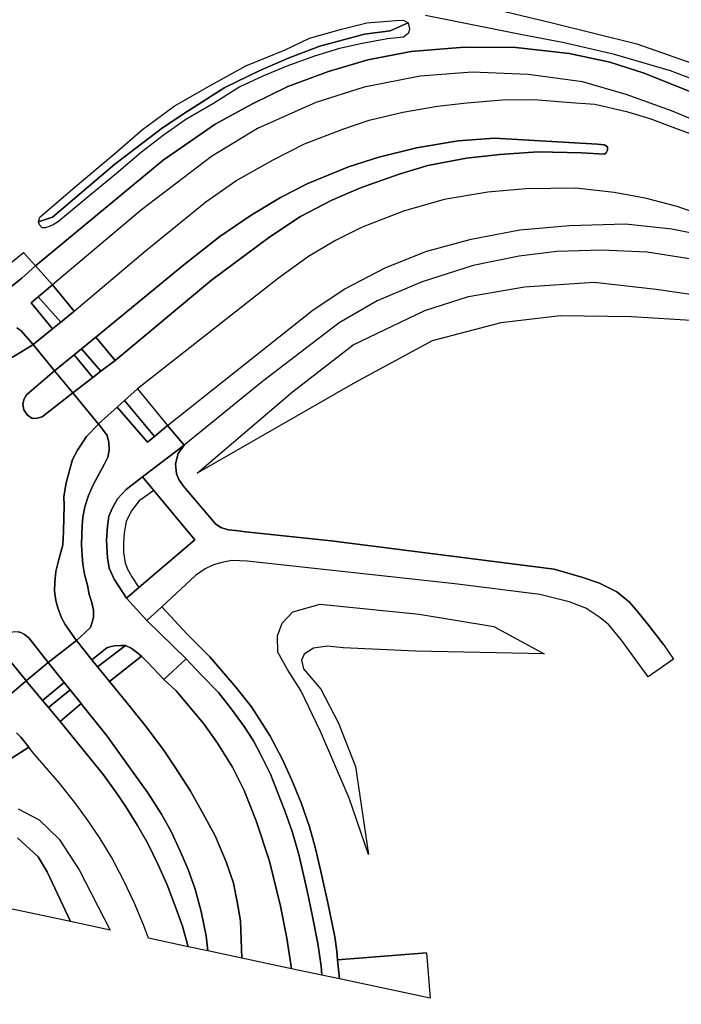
# Model space of a CAD drawing. Extents: x -26035517 to 31750492, y -9237385 to 8160032.
# Tile 23 of 256: x -24354193 to -24286893, y 3980190 to 4080289. Entities that reach past the tile are written whole.
import ezdxf

# ---------------------------------------------------------------- set-up
doc = ezdxf.new("R2010")
doc.units = 0
doc.layers.add('T-25', color=7, linetype='CONTINUOUS')

msp = doc.modelspace()

# ---------------------------------------------------------------- linework, layer by layer
at = {"layer": 'T-25', "color": 9}
for points in [[(-24307820, 4081833, 4116), (-24300161, 4080003, 4317), (-24291412, 4077833, 4299), (-24283323, 4074981, 4185)], [(-24283735, 4073468, 4935), (-24287998, 4075092, 4890), (-24293704, 4076755, 4881), (-24298808, 4077933, 4920), (-24303239, 4078786, 4869), (-24312897, 4080729, 4761)], [(-24285403, 4072747, 4929), (-24290770, 4074895, 4908), (-24294151, 4075972, 4902), (-24298303, 4076860, 4902), (-24303715, 4077465, 4902), (-24308972, 4077494, 4917), (-24314358, 4077070, 4884), (-24318771, 4076206, 4917), (-24322786, 4075035, 4905), (-24326904, 4073494, 4899), (-24330520, 4071724, 4875), (-24334310, 4069671, 4881), (-24339585, 4065993, 4845), (-24352596, 4055259, 4758)], [(-24283070, 4069014, 4944), (-24287891, 4071027, 4896), (-24292496, 4072689, 4899), (-24296934, 4073984, 4908), (-24302474, 4074708, 4905), (-24308160, 4074939, 4896), (-24313471, 4074550, 4902), (-24319148, 4073440, 4884), (-24324060, 4071868, 4902), (-24329990, 4069220, 4884), (-24334697, 4066396, 4863), (-24341811, 4060966, 4794), (-24350851, 4053327, 4734), (-24352596, 4055259, 4758), (-24339585, 4065993, 4845), (-24334310, 4069671, 4881), (-24330520, 4071724, 4875), (-24326904, 4073494, 4899), (-24322786, 4075035, 4905), (-24318771, 4076206, 4917), (-24314358, 4077070, 4884), (-24308972, 4077494, 4917), (-24303715, 4077465, 4902), (-24298303, 4076860, 4902), (-24294151, 4075972, 4902), (-24290770, 4074895, 4908), (-24285403, 4072747, 4929)], [(-24283070, 4069014, 4944), (-24287891, 4071027, 4896), (-24292496, 4072689, 4899), (-24296934, 4073984, 4908), (-24302474, 4074708, 4905), (-24308160, 4074939, 4896), (-24313471, 4074550, 4902), (-24319148, 4073440, 4884), (-24324060, 4071868, 4902), (-24329990, 4069220, 4884), (-24334697, 4066396, 4863), (-24341811, 4060966, 4794), (-24350851, 4053327, 4734)], [(-24282631, 4059634, 5031), (-24287307, 4061286, 4977), (-24290580, 4062128, 4962), (-24293724, 4062720, 4959), (-24297631, 4063148, 4944), (-24302709, 4063110, 4911), (-24306564, 4062757, 4896), (-24310999, 4061995, 4887), (-24315160, 4060819, 4854), (-24319366, 4059206, 4833), (-24322082, 4057837, 4824), (-24324810, 4056199, 4794), (-24327883, 4054005, 4782), (-24342220, 4042763, 4701), (-24343528, 4041578, 4719), (-24344265, 4040911, 4707), (-24346164, 4039192, 4701), (-24346179, 4039179, 4683), (-24348794, 4042366, 4833), (-24346764, 4043916, 4761), (-24345935, 4044548, 4797), (-24344482, 4045657, 4857), (-24344482, 4045657, 4857), (-24334692, 4053815, 4905), (-24328754, 4058222, 4947), (-24325641, 4060279, 4974), (-24322457, 4061926, 4986), (-24319528, 4063209, 5004), (-24315597, 4064580, 5013), (-24312693, 4065456, 5043), (-24308727, 4066227, 5037), (-24305336, 4066595, 5043), (-24301448, 4066852, 5076), (-24297043, 4066757, 5094), (-24294709, 4066615, 5100), (-24294522, 4066747, 5112), (-24294403, 4067030, 5118), (-24294405, 4067350, 5118), (-24294742, 4067560, 5118), (-24295426, 4067645, 5118), (-24305889, 4068230, 5091), (-24309578, 4067963, 5097), (-24313831, 4067270, 5100), (-24317661, 4066329, 5100), (-24320752, 4065341, 5094), (-24324867, 4063651, 5076), (-24327647, 4062220, 5043), (-24330649, 4060419, 5001), (-24333825, 4058234, 5019), (-24337486, 4055383, 5001), (-24346456, 4048023, 4857), (-24347921, 4046824, 4764), (-24348652, 4046226, 4743), (-24350655, 4044587, 4845), (-24352826, 4047270, 4725), (-24350870, 4048858, 4755), (-24350023, 4049546, 4704), (-24348735, 4050592, 4689), (-24348663, 4050653, 4701), (-24341441, 4056745, 4845), (-24335252, 4061774, 4923), (-24332198, 4063903, 4929), (-24328413, 4066047, 4950), (-24325231, 4067678, 4947), (-24321316, 4069145, 4956), (-24318660, 4070080, 4959), (-24315218, 4070885, 4959), (-24311691, 4071507, 4956), (-24308726, 4071823, 4953), (-24305081, 4072136, 4941), (-24301871, 4072187, 4965), (-24298567, 4071906, 4959), (-24295706, 4071684, 4953), (-24292471, 4070961, 4950), (-24290102, 4070229, 4947), (-24287475, 4069275, 4953), (-24285375, 4068497, 4965)], [(-24348663, 4050653, 4701), (-24341441, 4056745, 4845), (-24335252, 4061774, 4923), (-24332198, 4063903, 4929), (-24328413, 4066047, 4950), (-24325231, 4067678, 4947), (-24321316, 4069145, 4956), (-24318660, 4070080, 4959), (-24315218, 4070885, 4959), (-24311691, 4071507, 4956), (-24308726, 4071823, 4953), (-24305081, 4072136, 4941), (-24301871, 4072187, 4965), (-24298567, 4071906, 4959), (-24295706, 4071684, 4953), (-24292471, 4070961, 4950), (-24290102, 4070229, 4947), (-24287475, 4069275, 4953), (-24285375, 4068497, 4965)], [(-24344482, 4045657, 4857), (-24334692, 4053815, 4905), (-24328754, 4058222, 4947), (-24325641, 4060279, 4974), (-24322457, 4061926, 4986), (-24319528, 4063209, 5004), (-24315597, 4064580, 5013), (-24312693, 4065456, 5043), (-24308727, 4066227, 5037), (-24305336, 4066595, 5043), (-24301448, 4066852, 5076), (-24297043, 4066757, 5094), (-24294709, 4066615, 5100), (-24294522, 4066747, 5112), (-24294403, 4067030, 5118), (-24294405, 4067350, 5118), (-24294742, 4067560, 5118), (-24295426, 4067645, 5118), (-24305889, 4068230, 5091), (-24309578, 4067963, 5097), (-24313831, 4067270, 5100), (-24317661, 4066329, 5100), (-24320752, 4065341, 5094), (-24324867, 4063651, 5076), (-24327647, 4062220, 5043), (-24330649, 4060419, 5001), (-24333825, 4058234, 5019), (-24337486, 4055383, 5001), (-24346456, 4048023, 4857), (-24344482, 4045657, 4857)], [(-24112993, 3981125, 5089), (-24138791, 3992942, 4963), (-24163900, 4004617, 4946), (-24184784, 4014257, 4940), (-24209040, 4025563, 4992), (-24236222, 4038140, 5004), (-24258994, 4048624, 5037), (-24273834, 4055662, 5046), (-24282631, 4059634, 5031), (-24287307, 4061286, 4977), (-24290580, 4062128, 4962), (-24293724, 4062720, 4959), (-24297631, 4063148, 4944), (-24302709, 4063110, 4911), (-24306564, 4062757, 4896), (-24310999, 4061995, 4887), (-24315160, 4060819, 4854), (-24319366, 4059206, 4833), (-24322082, 4057837, 4824), (-24324810, 4056199, 4794), (-24327883, 4054005, 4782), (-24342220, 4042763, 4701)], [(-24342220, 4042763, 4701), (-24339160, 4039045, 4737), (-24324345, 4050787, 4785), (-24321111, 4052930, 4794), (-24316961, 4055080, 4809), (-24312791, 4056769, 4827), (-24308270, 4057991, 4839), (-24303311, 4058919, 4857), (-24298263, 4059381, 4875), (-24292569, 4059520, 4890), (-24287858, 4059038, 4920), (-24284174, 4058275, 4962), (-24280093, 4056899, 4965), (-24275445, 4054928, 4965), (-24265226, 4050407, 4950), (-24237919, 4037809, 4932), (-24209842, 4024873, 4929), (-24185245, 4013397, 4898), (-24173070, 4007775, 4910), (-24156760, 4000262, 4926), (-24141731, 3993262, 4906), (-24126629, 3986279, 4954)], [(-24285858, 4055937, 4908), (-24290360, 4056643, 4869), (-24294998, 4056869, 4848), (-24299554, 4056725, 4815), (-24303390, 4056253, 4791), (-24308071, 4055306, 4761), (-24313258, 4053647, 4740), (-24317823, 4051716, 4731), (-24321688, 4049481, 4707), (-24329483, 4043503, 4728), (-24337478, 4037045, 4740), (-24339160, 4039045, 4737), (-24324345, 4050787, 4785), (-24321111, 4052930, 4794), (-24316961, 4055080, 4809), (-24312791, 4056769, 4827), (-24308270, 4057991, 4839), (-24303311, 4058919, 4857), (-24298263, 4059381, 4875), (-24292569, 4059520, 4890), (-24287858, 4059038, 4920), (-24284174, 4058275, 4962)], [(-24356080, 4054763, 4818), (-24353818, 4056627, 4809), (-24352596, 4055259, 4758), (-24353989, 4054012, 4761), (-24355128, 4053088, 4761)], [(-24356080, 4054763, 4818), (-24353818, 4056627, 4809), (-24352596, 4055259, 4758), (-24353989, 4054012, 4761), (-24355128, 4053088, 4761)], [(-24118764, 3980190, 4944), (-24125263, 3983218, 4906), (-24135504, 3987963, 4849), (-24158137, 3998413, 4881), (-24174421, 4006036, 4889), (-24186270, 4011484, 4863), (-24207745, 4021496, 4923), (-24230124, 4031866, 4920), (-24251130, 4041524, 4920), (-24276657, 4052670, 4953), (-24280044, 4054145, 4935), (-24282950, 4055219, 4923), (-24285858, 4055937, 4908), (-24290360, 4056643, 4869), (-24294998, 4056869, 4848), (-24299554, 4056725, 4815), (-24303390, 4056253, 4791), (-24308071, 4055306, 4761), (-24313258, 4053647, 4740), (-24317823, 4051716, 4731), (-24321688, 4049481, 4707), (-24329483, 4043503, 4728), (-24337478, 4037045, 4740)], [(-24355128, 4053088, 4761), (-24353989, 4054012, 4761), (-24352596, 4055259, 4758), (-24350851, 4053327, 4734), (-24352297, 4052117, 4719), (-24353030, 4051504, 4749), (-24350870, 4048858, 4755), (-24352826, 4047270, 4725), (-24354090, 4048700, 4773), (-24354486, 4048953, 4767)], [(-24350023, 4049546, 4704), (-24352297, 4052117, 4719), (-24350851, 4053327, 4734), (-24352596, 4055259, 4758)], [(-24348663, 4050653, 4701), (-24350851, 4053327, 4734)], [(-24285353, 4049669, 4308), (-24291965, 4050075, 4311), (-24299183, 4050197, 4332), (-24305243, 4049480, 4320), (-24312249, 4047629, 4308), (-24320076, 4043404, 4314), (-24336137, 4034193, 4617), (-24326447, 4042465, 4644), (-24320279, 4047248, 4701), (-24312973, 4050723, 4767), (-24308535, 4052145, 4794), (-24302857, 4053132, 4893), (-24295771, 4053605, 4896), (-24289446, 4052885, 4845), (-24283866, 4052094, 4839)], [(-24350023, 4049546, 4704), (-24350870, 4048858, 4755), (-24353030, 4051504, 4749), (-24352297, 4052117, 4719)], [(-24348663, 4050653, 4701), (-24348735, 4050592, 4689), (-24350023, 4049546, 4704)], [(-24374986, 4049703, 4689), (-24374954, 4049665, 4656), (-24373081, 4048042, 4665), (-24372138, 4047382, 4674), (-24371149, 4046820, 4689), (-24370012, 4046310, 4689), (-24369062, 4046046, 4674), (-24367859, 4045967, 4686), (-24366023, 4045986, 4686), (-24364477, 4046022, 4686), (-24363194, 4045723, 4686), (-24361130, 4045159, 4689), (-24359350, 4044899, 4704), (-24358373, 4044919, 4692), (-24357605, 4045036, 4692), (-24356213, 4045448, 4692), (-24354917, 4045977, 4692), (-24352959, 4047162, 4695), (-24352826, 4047270, 4725), (-24350870, 4048858, 4755)], [(-24354486, 4048953, 4767), (-24354090, 4048700, 4773), (-24352826, 4047270, 4725), (-24352959, 4047162, 4695), (-24354917, 4045977, 4692)], [(-24354486, 4048953, 4767), (-24354090, 4048700, 4773), (-24352826, 4047270, 4725)], [(-24345935, 4044548, 4797), (-24347921, 4046824, 4764), (-24346456, 4048023, 4857)], [(-24354917, 4045977, 4692), (-24352959, 4047162, 4695), (-24352826, 4047270, 4725), (-24352826, 4047270, 4725), (-24350655, 4044587, 4845), (-24353492, 4042151, 4872), (-24353786, 4041691, 4860), (-24353861, 4041180, 4836), (-24353759, 4040611, 4833), (-24353431, 4040104, 4833), (-24352906, 4039732, 4833), (-24352414, 4039779, 4830), (-24351904, 4039911, 4839), (-24348794, 4042366, 4833), (-24346179, 4039179, 4683), (-24347386, 4037926, 4686), (-24348307, 4036528, 4686), (-24348827, 4035563, 4689), (-24349472, 4033199, 4683), (-24349712, 4031799, 4686), (-24349656, 4030893, 4689), (-24349715, 4029647, 4689), (-24349725, 4028247, 4698), (-24349800, 4026897, 4704), (-24350212, 4025419, 4710), (-24350514, 4024192, 4707), (-24350602, 4023101, 4713), (-24350659, 4022200, 4692), (-24350532, 4021241, 4692), (-24350324, 4020492, 4698), (-24349942, 4019483, 4686), (-24349566, 4018788, 4686), (-24348439, 4017208, 4671), (-24348419, 4017183, 4695), (-24351285, 4014937, 4722), (-24353278, 4017461, 4854), (-24353711, 4017798, 4854), (-24354074, 4017979, 4848), (-24354341, 4018065, 4845)], [(-24348794, 4042366, 4833), (-24350655, 4044587, 4845), (-24348652, 4046226, 4743)], [(-24346764, 4043916, 4761), (-24348652, 4046226, 4743), (-24347921, 4046824, 4764)], [(-24345935, 4044548, 4797), (-24344482, 4045657, 4857)], [(-24348794, 4042366, 4833), (-24351904, 4039911, 4839), (-24352414, 4039779, 4830), (-24352906, 4039732, 4833), (-24353431, 4040104, 4833), (-24353759, 4040611, 4833), (-24353861, 4041180, 4836), (-24353786, 4041691, 4860), (-24353492, 4042151, 4872), (-24350655, 4044587, 4845)], [(-24346764, 4043916, 4761), (-24345935, 4044548, 4797)], [(-24348794, 4042366, 4833), (-24346764, 4043916, 4761)], [(-24343528, 4041578, 4719), (-24342220, 4042763, 4701)], [(-24343528, 4041578, 4719), (-24344265, 4040911, 4707), (-24341196, 4037338, 4704), (-24340489, 4037931, 4713), (-24339160, 4039045, 4737)], [(-24343528, 4041578, 4719), (-24340489, 4037931, 4713)], [(-24346164, 4039192, 4701), (-24344265, 4040911, 4707)], [(-24346164, 4039192, 4701), (-24346179, 4039179, 4683), (-24347386, 4037926, 4686), (-24348307, 4036528, 4686), (-24348827, 4035563, 4689), (-24349472, 4033199, 4683), (-24349712, 4031799, 4686), (-24349656, 4030893, 4689), (-24349715, 4029647, 4689), (-24349725, 4028247, 4698), (-24349800, 4026897, 4704), (-24350212, 4025419, 4710), (-24350514, 4024192, 4707), (-24350602, 4023101, 4713), (-24350659, 4022200, 4692), (-24350532, 4021241, 4692), (-24350324, 4020492, 4698), (-24349942, 4019483, 4686), (-24349566, 4018788, 4686), (-24348439, 4017208, 4671), (-24348419, 4017183, 4695), (-24346849, 4015221, 4683)], [(-24346164, 4039192, 4701), (-24345286, 4038030, 4650), (-24345111, 4037307, 4635), (-24345099, 4036535, 4641), (-24345232, 4035806, 4647), (-24345568, 4035134, 4653), (-24346028, 4034265, 4656), (-24346716, 4032985, 4659), (-24347189, 4031919, 4662), (-24347560, 4030760, 4665), (-24347762, 4029720, 4665), (-24347853, 4028839, 4665), (-24347870, 4027949, 4665), (-24347894, 4026901, 4665), (-24347824, 4025833, 4659), (-24347758, 4024935, 4662), (-24347608, 4023904, 4680), (-24347308, 4022807, 4689), (-24347117, 4021857, 4698), (-24346860, 4021030, 4701), (-24346674, 4020270, 4695), (-24346690, 4019546, 4692), (-24346805, 4019042, 4695), (-24346995, 4018509, 4686), (-24347515, 4017981, 4689), (-24348419, 4017183, 4695)], [(-24337478, 4037045, 4740), (-24339160, 4039045, 4737)], [(-24340547, 4032427, 4722), (-24336371, 4027408, 4713), (-24342076, 4022560, 4794), (-24343341, 4021485, 4716), (-24344595, 4023415, 4731), (-24345079, 4024536, 4734), (-24345265, 4025583, 4716), (-24345359, 4027339, 4707), (-24345276, 4028800, 4713), (-24345113, 4029825, 4725), (-24344735, 4030671, 4728), (-24344243, 4031582, 4728), (-24343352, 4032534, 4716), (-24341709, 4033824, 4707), (-24337478, 4037045, 4740)], [(-24288701, 4016776, 4341), (-24290328, 4018862, 4344), (-24291346, 4020122, 4341), (-24292174, 4021081, 4335), (-24293445, 4022118, 4332), (-24295218, 4022994, 4335), (-24296908, 4023577, 4374), (-24299816, 4024417, 4410), (-24322520, 4027299, 4596), (-24331237, 4028230, 4710), (-24332240, 4028357, 4704), (-24332994, 4028418, 4710), (-24333735, 4028663, 4710), (-24334262, 4029030, 4707), (-24337567, 4032901, 4695), (-24338014, 4033542, 4692), (-24338225, 4034103, 4707), (-24338342, 4035138, 4725), (-24338082, 4036170, 4749), (-24337478, 4037045, 4740)], [(-24340547, 4032427, 4722), (-24341709, 4033824, 4707)], [(-24340547, 4032427, 4722), (-24342048, 4031364, 4725), (-24342849, 4030321, 4734), (-24343366, 4029259, 4734), (-24343563, 4028132, 4743), (-24343633, 4027087, 4746), (-24343621, 4026106, 4746), (-24343469, 4025088, 4746), (-24343238, 4024442, 4749), (-24342789, 4023647, 4749), (-24342076, 4022560, 4794)], [(-24290251, 4013485, 4224), (-24292985, 4017199, 4260), (-24294264, 4018767, 4278), (-24295181, 4019514, 4338), (-24296612, 4020477, 4356), (-24298287, 4021102, 4386), (-24301293, 4021852, 4413), (-24309922, 4022953, 4446), (-24331038, 4025258, 4629), (-24332611, 4025298, 4665), (-24333614, 4025098, 4689), (-24334464, 4024873, 4698), (-24335335, 4024478, 4689), (-24336295, 4023790, 4698), (-24339725, 4020615, 4716)], [(-24337258, 4015299, 4710), (-24341250, 4019203, 4710), (-24343341, 4021485, 4716)], [(-24321678, 3982773, 4401), (-24321852, 3984718, 4350), (-24321930, 3985592, 4425), (-24322150, 3987062, 4431), (-24322832, 3990495, 4467), (-24323443, 3993261, 4512), (-24324110, 3996036, 4530), (-24324729, 3998227, 4536), (-24325554, 4000678, 4566), (-24326509, 4002981, 4593), (-24327482, 4005131, 4593), (-24328742, 4007505, 4662), (-24330598, 4010446, 4716), (-24332197, 4012446, 4752), (-24334846, 4015503, 4758), (-24337149, 4017836, 4728), (-24339725, 4020615, 4716), (-24341250, 4019203, 4710)], [(-24351285, 4014937, 4722), (-24353524, 4013085, 4722), (-24353606, 4013184, 4824), (-24355907, 4015975, 4815), (-24356004, 4016435, 4821), (-24356010, 4017005, 4824), (-24355926, 4017326, 4824), (-24355579, 4017734, 4827), (-24355194, 4017975, 4830), (-24354735, 4018076, 4836), (-24354341, 4018065, 4845), (-24354074, 4017979, 4848), (-24353711, 4017798, 4854), (-24353278, 4017461, 4854), (-24351285, 4014937, 4722)], [(-24355907, 4015975, 4815), (-24353606, 4013184, 4824), (-24353524, 4013085, 4722), (-24356930, 4010203, 4743)], [(-24346269, 4014496, 4689), (-24345071, 4012999, 4647), (-24341818, 4015574, 4707), (-24342162, 4015904, 4707), (-24342849, 4016396, 4698), (-24343431, 4016665, 4692), (-24343897, 4016669, 4683), (-24344569, 4016628, 4689), (-24345024, 4016547, 4683), (-24345335, 4016443, 4668), (-24346849, 4015221, 4683), (-24346269, 4014496, 4689)], [(-24346269, 4014496, 4689), (-24343431, 4016665, 4692)], [(-24337258, 4015299, 4710), (-24339514, 4013224, 4689), (-24341204, 4014985, 4707), (-24341818, 4015574, 4707)], [(-24323452, 3983151, 4440), (-24323533, 3984059, 4440), (-24323859, 3986383, 4482), (-24324434, 3989296, 4491), (-24324964, 3991720, 4503), (-24325796, 3995415, 4563), (-24326487, 3997746, 4587), (-24327237, 3999847, 4593), (-24327981, 4001755, 4626), (-24328694, 4003582, 4656), (-24329639, 4005495, 4668), (-24330405, 4006962, 4674), (-24331362, 4008448, 4683), (-24332640, 4010209, 4701), (-24333972, 4011892, 4722), (-24335751, 4013720, 4731), (-24337258, 4015299, 4710)], [(-24351856, 4011076, 4728), (-24349677, 4012900, 4728), (-24351285, 4014937, 4722)], [(-24356930, 4010203, 4743), (-24353524, 4013085, 4722), (-24351856, 4011076, 4728), (-24351261, 4010359, 4728), (-24350090, 4008948, 4734), (-24350090, 4008948, 4734), (-24350074, 4008929, 4818), (-24345671, 4003524, 4776), (-24344367, 4001716, 4734), (-24343422, 4000343, 4689), (-24342196, 3998360, 4632), (-24341164, 3996532, 4596), (-24340069, 3994316, 4569), (-24339191, 3992321, 4545), (-24338298, 3989993, 4515), (-24337635, 3988118, 4470), (-24337061, 3986049, 4446), (-24341081, 3986905, 4359), (-24341590, 3988264, 4365), (-24342564, 3990555, 4401), (-24343625, 3992800, 4437), (-24344847, 3995161, 4518), (-24346013, 3997052, 4548), (-24347222, 3998856, 4563), (-24348466, 4000587, 4617), (-24350152, 4002670, 4665), (-24352825, 4005747, 4674), (-24353277, 4006317, 4713), (-24354086, 4007335, 4668), (-24354525, 4007785, 4668)], [(-24351856, 4011076, 4728), (-24353524, 4013085, 4722)], [(-24331604, 3984887, 4242), (-24331744, 3988667, 4320), (-24332074, 3990612, 4353), (-24332441, 3992494, 4362), (-24333194, 3994676, 4389), (-24334322, 3997327, 4395), (-24335526, 3999559, 4425), (-24336859, 4001922, 4449), (-24338412, 4004316, 4524), (-24339493, 4005948, 4566), (-24341293, 4008360, 4608), (-24343091, 4010597, 4635), (-24345071, 4012999, 4647)], [(-24339514, 4013224, 4689), (-24338265, 4012055, 4713), (-24335446, 4008692, 4671), (-24334069, 4006749, 4623), (-24332558, 4004289, 4593), (-24331369, 4001934, 4563), (-24330136, 3998852, 4515), (-24328791, 3994748, 4446), (-24327659, 3990161, 4419), (-24327035, 3986909, 4410), (-24326554, 3983812, 4404)], [(-24349052, 4012144, 4728), (-24347955, 4010764, 4728), (-24350090, 4008948, 4734), (-24351261, 4010359, 4728), (-24351856, 4011076, 4728)], [(-24349052, 4012144, 4728), (-24351261, 4010359, 4728)], [(-24349052, 4012144, 4728), (-24349677, 4012900, 4728)], [(-24347955, 4010764, 4728), (-24347896, 4010690, 4872), (-24345306, 4007460, 4842), (-24342816, 4003988, 4779), (-24341167, 4001690, 4701), (-24339769, 3999526, 4650), (-24338792, 3997742, 4617), (-24337830, 3995703, 4587), (-24337042, 3993912, 4566), (-24336349, 3991908, 4545), (-24335736, 3989631, 4530), (-24335220, 3987146, 4482), (-24335046, 3985620, 4467)], [(-24337061, 3986049, 4446), (-24337635, 3988118, 4470), (-24338298, 3989993, 4515), (-24339191, 3992321, 4545), (-24340069, 3994316, 4569), (-24341164, 3996532, 4596), (-24342196, 3998360, 4632), (-24343422, 4000343, 4689), (-24344367, 4001716, 4734), (-24345671, 4003524, 4776), (-24350074, 4008929, 4818), (-24350090, 4008948, 4734)], [(-24355059, 4005175, 4686), (-24353277, 4006317, 4713), (-24354086, 4007335, 4668), (-24354525, 4007785, 4668)], [(-24354525, 4007785, 4668), (-24354086, 4007335, 4668), (-24353277, 4006317, 4713), (-24355059, 4005175, 4686)], [(-24341081, 3986905, 4359), (-24341590, 3988264, 4365), (-24342564, 3990555, 4401), (-24343625, 3992800, 4437), (-24344847, 3995161, 4518), (-24346013, 3997052, 4548), (-24347222, 3998856, 4563), (-24348466, 4000587, 4617), (-24350152, 4002670, 4665), (-24352825, 4005747, 4674), (-24353277, 4006317, 4713)], [(-24354335, 4000063, 4650), (-24352194, 3998938, 4626), (-24350190, 3996978, 4566), (-24348127, 3993848, 4488), (-24344979, 3987735, 4428), (-24349008, 3988593, 3765), (-24351381, 3993642, 3774), (-24352320, 3995170, 3795), (-24354399, 3997108, 3804)], [(-24354399, 3997108, 3804), (-24352320, 3995170, 3795), (-24351381, 3993642, 3774), (-24349008, 3988593, 3765), (-24356587, 3990207, 3756)], [(-24312829, 3985414, 4200), (-24321852, 3984718, 4350)]]:
    msp.add_polyline3d(points, dxfattribs=at)
for points in [[(-24352278, 4059749, 4803), (-24352133, 4060200, 4803), (-24348546, 4063293, 4794), (-24344500, 4066672, 4788), (-24341693, 4069112, 4815), (-24338462, 4071499, 4830), (-24334981, 4073483, 4872), (-24331193, 4075600, 4893), (-24327187, 4077241, 4896), (-24324703, 4078398, 4875), (-24321456, 4079337, 4854), (-24318875, 4079961, 4845), (-24315947, 4080214, 4833), (-24315153, 4080244, 4833), (-24314669, 4079964, 4833), (-24316509, 4079147, 4554), (-24319125, 4078807, 4509), (-24323648, 4077581, 4479), (-24326769, 4076419, 4479), (-24329780, 4075125, 4470), (-24333314, 4073399, 4455), (-24337149, 4070960, 4434), (-24339669, 4069296, 4437), (-24344520, 4065589, 4422), (-24350857, 4060205, 4509), (-24352278, 4059749, 4803)], [(-24352278, 4059749, 4803), (-24350857, 4060205, 4509), (-24344520, 4065589, 4422), (-24339669, 4069296, 4437), (-24337149, 4070960, 4434), (-24333314, 4073399, 4455), (-24329780, 4075125, 4470), (-24326769, 4076419, 4479), (-24323648, 4077581, 4479), (-24319125, 4078807, 4509), (-24316509, 4079147, 4554), (-24314669, 4079964, 4833), (-24314547, 4079356, 4833), (-24314640, 4078934, 4821), (-24315167, 4078502, 4821), (-24316771, 4078348, 4839), (-24319361, 4077876, 4866), (-24321652, 4077352, 4869), (-24324214, 4076592, 4860), (-24327021, 4075566, 4860), (-24329462, 4074531, 4857), (-24331791, 4073457, 4860), (-24334491, 4071759, 4863), (-24337294, 4070151, 4866), (-24339596, 4068510, 4857), (-24341798, 4066816, 4854), (-24344335, 4064669, 4854), (-24347027, 4062465, 4848), (-24350254, 4059774, 4800), (-24350794, 4059419, 4797), (-24351200, 4059250, 4797), (-24351550, 4059145, 4797), (-24351921, 4059141, 4791), (-24352188, 4059419, 4791), (-24352278, 4059749, 4803)], [(-24346456, 4048023, 4857), (-24337486, 4055383, 5001), (-24333825, 4058234, 5019), (-24330649, 4060419, 5001), (-24327647, 4062220, 5043), (-24324867, 4063651, 5076), (-24320752, 4065341, 5094), (-24317661, 4066329, 5100), (-24313831, 4067270, 5100), (-24309578, 4067963, 5097), (-24305889, 4068230, 5091), (-24295426, 4067645, 5118), (-24294742, 4067560, 5118), (-24294405, 4067350, 5118), (-24294403, 4067030, 5118), (-24294522, 4066747, 5112), (-24294709, 4066615, 5100), (-24297043, 4066757, 5094), (-24301448, 4066852, 5076), (-24305336, 4066595, 5043), (-24308727, 4066227, 5037), (-24312693, 4065456, 5043), (-24315597, 4064580, 5013), (-24319528, 4063209, 5004), (-24322457, 4061926, 4986), (-24325641, 4060279, 4974), (-24328754, 4058222, 4947), (-24334692, 4053815, 4905), (-24344482, 4045657, 4857), (-24346456, 4048023, 4857)], [(-24350023, 4049546, 4704), (-24352297, 4052117, 4719), (-24350851, 4053327, 4734), (-24348663, 4050653, 4701), (-24348735, 4050592, 4689), (-24350023, 4049546, 4704)], [(-24350023, 4049546, 4704), (-24350870, 4048858, 4755), (-24353030, 4051504, 4749), (-24352297, 4052117, 4719), (-24350023, 4049546, 4704)], [(-24347921, 4046824, 4764), (-24346456, 4048023, 4857), (-24344482, 4045657, 4857), (-24345935, 4044548, 4797), (-24347921, 4046824, 4764)], [(-24348794, 4042366, 4833), (-24350655, 4044587, 4845), (-24348652, 4046226, 4743), (-24346764, 4043916, 4761), (-24348794, 4042366, 4833)], [(-24346764, 4043916, 4761), (-24348652, 4046226, 4743), (-24347921, 4046824, 4764), (-24345935, 4044548, 4797), (-24346764, 4043916, 4761)], [(-24348794, 4042366, 4833), (-24351904, 4039911, 4839), (-24352414, 4039779, 4830), (-24352906, 4039732, 4833), (-24353431, 4040104, 4833), (-24353759, 4040611, 4833), (-24353861, 4041180, 4836), (-24353786, 4041691, 4860), (-24353492, 4042151, 4872), (-24350655, 4044587, 4845), (-24348794, 4042366, 4833)], [(-24343528, 4041578, 4719), (-24342220, 4042763, 4701), (-24339160, 4039045, 4737), (-24340489, 4037931, 4713), (-24343528, 4041578, 4719)], [(-24343528, 4041578, 4719), (-24340489, 4037931, 4713), (-24341196, 4037338, 4704), (-24344265, 4040911, 4707), (-24343528, 4041578, 4719)], [(-24337258, 4015299, 4710), (-24339514, 4013224, 4689), (-24341204, 4014985, 4707), (-24341818, 4015574, 4707), (-24342162, 4015904, 4707), (-24342849, 4016396, 4698), (-24343431, 4016665, 4692), (-24343897, 4016669, 4683), (-24344569, 4016628, 4689), (-24345024, 4016547, 4683), (-24345335, 4016443, 4668), (-24346849, 4015221, 4683), (-24348419, 4017183, 4695), (-24347515, 4017981, 4689), (-24346995, 4018509, 4686), (-24346805, 4019042, 4695), (-24346690, 4019546, 4692), (-24346674, 4020270, 4695), (-24346860, 4021030, 4701), (-24347117, 4021857, 4698), (-24347308, 4022807, 4689), (-24347608, 4023904, 4680), (-24347758, 4024935, 4662), (-24347824, 4025833, 4659), (-24347894, 4026901, 4665), (-24347870, 4027949, 4665), (-24347853, 4028839, 4665), (-24347762, 4029720, 4665), (-24347560, 4030760, 4665), (-24347189, 4031919, 4662), (-24346716, 4032985, 4659), (-24346028, 4034265, 4656), (-24345568, 4035134, 4653), (-24345232, 4035806, 4647), (-24345099, 4036535, 4641), (-24345111, 4037307, 4635), (-24345286, 4038030, 4650), (-24346164, 4039192, 4701), (-24344265, 4040911, 4707), (-24341196, 4037338, 4704), (-24340489, 4037931, 4713), (-24339160, 4039045, 4737), (-24337478, 4037045, 4740), (-24341709, 4033824, 4707), (-24343352, 4032534, 4716), (-24344243, 4031582, 4728), (-24344735, 4030671, 4728), (-24345113, 4029825, 4725), (-24345276, 4028800, 4713), (-24345359, 4027339, 4707), (-24345265, 4025583, 4716), (-24345079, 4024536, 4734), (-24344595, 4023415, 4731), (-24343341, 4021485, 4716), (-24341250, 4019203, 4710), (-24337258, 4015299, 4710)], [(-24348419, 4017183, 4695), (-24348439, 4017208, 4671), (-24349566, 4018788, 4686), (-24349942, 4019483, 4686), (-24350324, 4020492, 4698), (-24350532, 4021241, 4692), (-24350659, 4022200, 4692), (-24350602, 4023101, 4713), (-24350514, 4024192, 4707), (-24350212, 4025419, 4710), (-24349800, 4026897, 4704), (-24349725, 4028247, 4698), (-24349715, 4029647, 4689), (-24349656, 4030893, 4689), (-24349712, 4031799, 4686), (-24349472, 4033199, 4683), (-24348827, 4035563, 4689), (-24348307, 4036528, 4686), (-24347386, 4037926, 4686), (-24346179, 4039179, 4683), (-24346164, 4039192, 4701), (-24345286, 4038030, 4650), (-24345111, 4037307, 4635), (-24345099, 4036535, 4641), (-24345232, 4035806, 4647), (-24345568, 4035134, 4653), (-24346028, 4034265, 4656), (-24346716, 4032985, 4659), (-24347189, 4031919, 4662), (-24347560, 4030760, 4665), (-24347762, 4029720, 4665), (-24347853, 4028839, 4665), (-24347870, 4027949, 4665), (-24347894, 4026901, 4665), (-24347824, 4025833, 4659), (-24347758, 4024935, 4662), (-24347608, 4023904, 4680), (-24347308, 4022807, 4689), (-24347117, 4021857, 4698), (-24346860, 4021030, 4701), (-24346674, 4020270, 4695), (-24346690, 4019546, 4692), (-24346805, 4019042, 4695), (-24346995, 4018509, 4686), (-24347515, 4017981, 4689), (-24348419, 4017183, 4695)], [(-24290251, 4013485, 4224), (-24292985, 4017199, 4260), (-24294264, 4018767, 4278), (-24295181, 4019514, 4338), (-24296612, 4020477, 4356), (-24298287, 4021102, 4386), (-24301293, 4021852, 4413), (-24309922, 4022953, 4446), (-24331038, 4025258, 4629), (-24332611, 4025298, 4665), (-24333614, 4025098, 4689), (-24334464, 4024873, 4698), (-24335335, 4024478, 4689), (-24336295, 4023790, 4698), (-24339725, 4020615, 4716), (-24341250, 4019203, 4710), (-24343341, 4021485, 4716), (-24342076, 4022560, 4794), (-24336371, 4027408, 4713), (-24340547, 4032427, 4722), (-24341709, 4033824, 4707), (-24337478, 4037045, 4740), (-24338082, 4036170, 4749), (-24338342, 4035138, 4725), (-24338225, 4034103, 4707), (-24338014, 4033542, 4692), (-24337567, 4032901, 4695), (-24334262, 4029030, 4707), (-24333735, 4028663, 4710), (-24332994, 4028418, 4710), (-24332240, 4028357, 4704), (-24331237, 4028230, 4710), (-24322520, 4027299, 4596), (-24299816, 4024417, 4410), (-24296908, 4023577, 4374), (-24295218, 4022994, 4335), (-24293445, 4022118, 4332), (-24292174, 4021081, 4335), (-24291346, 4020122, 4341), (-24290328, 4018862, 4344), (-24288701, 4016776, 4341), (-24287673, 4015286, 18279), (-24290251, 4013485, 4224)], [(-24340547, 4032427, 4722), (-24342048, 4031364, 4725), (-24342849, 4030321, 4734), (-24343366, 4029259, 4734), (-24343563, 4028132, 4743), (-24343633, 4027087, 4746), (-24343621, 4026106, 4746), (-24343469, 4025088, 4746), (-24343238, 4024442, 4749), (-24342789, 4023647, 4749), (-24342076, 4022560, 4794), (-24343341, 4021485, 4716), (-24344595, 4023415, 4731), (-24345079, 4024536, 4734), (-24345265, 4025583, 4716), (-24345359, 4027339, 4707), (-24345276, 4028800, 4713), (-24345113, 4029825, 4725), (-24344735, 4030671, 4728), (-24344243, 4031582, 4728), (-24343352, 4032534, 4716), (-24341709, 4033824, 4707), (-24340547, 4032427, 4722)], [(-24337258, 4015299, 4710), (-24341250, 4019203, 4710), (-24339725, 4020615, 4716), (-24337149, 4017836, 4728), (-24334846, 4015503, 4758), (-24332197, 4012446, 4752), (-24330598, 4010446, 4716), (-24328742, 4007505, 4662), (-24327482, 4005131, 4593), (-24326509, 4002981, 4593), (-24325554, 4000678, 4566), (-24324729, 3998227, 4536), (-24324110, 3996036, 4530), (-24323443, 3993261, 4512), (-24322832, 3990495, 4467), (-24322150, 3987062, 4431), (-24321930, 3985592, 4425), (-24321852, 3984718, 4350), (-24321678, 3982773, 4401), (-24323452, 3983151, 4440), (-24323533, 3984059, 4440), (-24323859, 3986383, 4482), (-24324434, 3989296, 4491), (-24324964, 3991720, 4503), (-24325796, 3995415, 4563), (-24326487, 3997746, 4587), (-24327237, 3999847, 4593), (-24327981, 4001755, 4626), (-24328694, 4003582, 4656), (-24329639, 4005495, 4668), (-24330405, 4006962, 4674), (-24331362, 4008448, 4683), (-24332640, 4010209, 4701), (-24333972, 4011892, 4722), (-24335751, 4013720, 4731), (-24337258, 4015299, 4710)], [(-24300859, 4015820, 4290), (-24313896, 4016080, 4043), (-24321277, 4016426, 4011), (-24322875, 4016597, 4011), (-24324309, 4016387, 4011), (-24325264, 4015787, 4014), (-24325542, 4015170, 4050), (-24325325, 4014311, 4089), (-24323575, 4012213, 4104), (-24321749, 4008765, 4179), (-24320043, 4004377, 4248), (-24318699, 3995422, 4401), (-24320663, 4001160, 4416), (-24323611, 4007923, 4407), (-24325589, 4012083, 4395), (-24326957, 4014217, 4434), (-24327939, 4015994, 4431), (-24327972, 4017652, 4425), (-24327493, 4018930, 4425), (-24326412, 4020097, 4413), (-24323633, 4020877, 4419), (-24313554, 4019855, 4380), (-24305960, 4018585, 4350), (-24300859, 4015820, 4290)], [(-24351285, 4014937, 4722), (-24353524, 4013085, 4722), (-24353606, 4013184, 4824), (-24355907, 4015975, 4815), (-24356004, 4016435, 4821), (-24356010, 4017005, 4824), (-24355926, 4017326, 4824), (-24355579, 4017734, 4827), (-24355194, 4017975, 4830), (-24354735, 4018076, 4836), (-24354341, 4018065, 4845), (-24354074, 4017979, 4848), (-24353711, 4017798, 4854), (-24353278, 4017461, 4854), (-24351285, 4014937, 4722)], [(-24335046, 3985620, 4467), (-24335220, 3987146, 4482), (-24335736, 3989631, 4530), (-24336349, 3991908, 4545), (-24337042, 3993912, 4566), (-24337830, 3995703, 4587), (-24338792, 3997742, 4617), (-24339769, 3999526, 4650), (-24341167, 4001690, 4701), (-24342816, 4003988, 4779), (-24345306, 4007460, 4842), (-24347896, 4010690, 4872), (-24347955, 4010764, 4728), (-24349052, 4012144, 4728), (-24349677, 4012900, 4728), (-24351285, 4014937, 4722), (-24348419, 4017183, 4695), (-24346849, 4015221, 4683), (-24346269, 4014496, 4689), (-24345071, 4012999, 4647), (-24343091, 4010597, 4635), (-24341293, 4008360, 4608), (-24339493, 4005948, 4566), (-24338412, 4004316, 4524), (-24336859, 4001922, 4449), (-24335526, 3999559, 4425), (-24334322, 3997327, 4395), (-24333194, 3994676, 4389), (-24332441, 3992494, 4362), (-24332074, 3990612, 4353), (-24331744, 3988667, 4320), (-24331604, 3984887, 4242), (-24335046, 3985620, 4467)], [(-24346269, 4014496, 4689), (-24346849, 4015221, 4683), (-24345335, 4016443, 4668), (-24345024, 4016547, 4683), (-24344569, 4016628, 4689), (-24343897, 4016669, 4683), (-24343431, 4016665, 4692), (-24346269, 4014496, 4689)], [(-24343431, 4016665, 4692), (-24342849, 4016396, 4698), (-24342162, 4015904, 4707), (-24341818, 4015574, 4707), (-24345071, 4012999, 4647), (-24346269, 4014496, 4689), (-24343431, 4016665, 4692)], [(-24345071, 4012999, 4647), (-24341818, 4015574, 4707), (-24341204, 4014985, 4707), (-24339514, 4013224, 4689), (-24338265, 4012055, 4713), (-24335446, 4008692, 4671), (-24334069, 4006749, 4623), (-24332558, 4004289, 4593), (-24331369, 4001934, 4563), (-24330136, 3998852, 4515), (-24328791, 3994748, 4446), (-24327659, 3990161, 4419), (-24327035, 3986909, 4410), (-24326554, 3983812, 4404), (-24331604, 3984887, 4242), (-24331744, 3988667, 4320), (-24332074, 3990612, 4353), (-24332441, 3992494, 4362), (-24333194, 3994676, 4389), (-24334322, 3997327, 4395), (-24335526, 3999559, 4425), (-24336859, 4001922, 4449), (-24338412, 4004316, 4524), (-24339493, 4005948, 4566), (-24341293, 4008360, 4608), (-24343091, 4010597, 4635), (-24345071, 4012999, 4647)], [(-24326554, 3983812, 4404), (-24327035, 3986909, 4410), (-24327659, 3990161, 4419), (-24328791, 3994748, 4446), (-24330136, 3998852, 4515), (-24331369, 4001934, 4563), (-24332558, 4004289, 4593), (-24334069, 4006749, 4623), (-24335446, 4008692, 4671), (-24338265, 4012055, 4713), (-24339514, 4013224, 4689), (-24337258, 4015299, 4710), (-24335751, 4013720, 4731), (-24333972, 4011892, 4722), (-24332640, 4010209, 4701), (-24331362, 4008448, 4683), (-24330405, 4006962, 4674), (-24329639, 4005495, 4668), (-24328694, 4003582, 4656), (-24327981, 4001755, 4626), (-24327237, 3999847, 4593), (-24326487, 3997746, 4587), (-24325796, 3995415, 4563), (-24324964, 3991720, 4503), (-24324434, 3989296, 4491), (-24323859, 3986383, 4482), (-24323533, 3984059, 4440), (-24323452, 3983151, 4440), (-24325087, 3983499, 4422), (-24326554, 3983812, 4404)], [(-24351856, 4011076, 4728), (-24353524, 4013085, 4722), (-24351285, 4014937, 4722), (-24349677, 4012900, 4728), (-24351856, 4011076, 4728)], [(-24349052, 4012144, 4728), (-24351261, 4010359, 4728), (-24351856, 4011076, 4728), (-24349677, 4012900, 4728), (-24349052, 4012144, 4728)], [(-24351261, 4010359, 4728), (-24349052, 4012144, 4728), (-24347955, 4010764, 4728), (-24350090, 4008948, 4734), (-24351261, 4010359, 4728)], [(-24350090, 4008948, 4734), (-24347955, 4010764, 4728), (-24347896, 4010690, 4872), (-24345306, 4007460, 4842), (-24342816, 4003988, 4779), (-24341167, 4001690, 4701), (-24339769, 3999526, 4650), (-24338792, 3997742, 4617), (-24337830, 3995703, 4587), (-24337042, 3993912, 4566), (-24336349, 3991908, 4545), (-24335736, 3989631, 4530), (-24335220, 3987146, 4482), (-24335046, 3985620, 4467), (-24337061, 3986049, 4446), (-24337635, 3988118, 4470), (-24338298, 3989993, 4515), (-24339191, 3992321, 4545), (-24340069, 3994316, 4569), (-24341164, 3996532, 4596), (-24342196, 3998360, 4632), (-24343422, 4000343, 4689), (-24344367, 4001716, 4734), (-24345671, 4003524, 4776), (-24350074, 4008929, 4818), (-24350090, 4008948, 4734)], [(-24321852, 3984718, 4350), (-24312829, 3985414, 4200), (-24312428, 3980803, 4182), (-24321678, 3982773, 4401), (-24321852, 3984718, 4350)]]:
    msp.add_polyline3d(points, close=True, dxfattribs=at)

doc.saveas('drawing.dxf')
